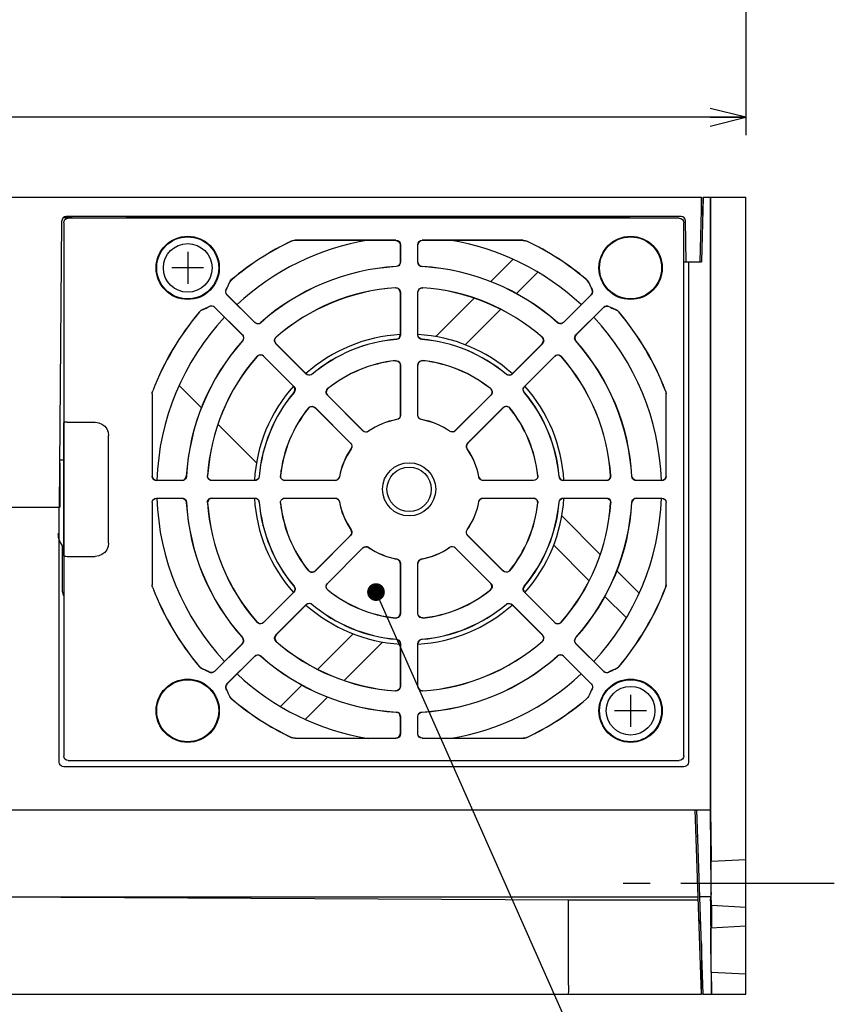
# Model space of a CAD drawing. Extents: x 63 to 816, y 33 to 569.
# Tile 17 of 24: x 701 to 793, y 124 to 235. Entities that reach past the tile are written whole.
import ezdxf

# ---------------------------------------------------------------- set-up
doc = ezdxf.new("R2010")
doc.units = 0
doc.header["$LTSCALE"] = 46.2
doc.linetypes.add('CENTER', pattern=[0.6, 0.375, -0.075, 0.075, -0.075])
doc.layers.get('0').update_dxf_attribs({"linetype": 'CONTINUOUS'})
for name, color, linetype in [('ALL_AXIS', 7, 'CONTINUOUS'), ('ALL_CURVE', 7, 'CONTINUOUS'), ('ALL_FEATURES', 7, 'CONTINUOUS'), ('ALL_NOTE', 7, 'CONTINUOUS')]:
    doc.layers.add(name, color=color, linetype=linetype)
doc.dimstyles.get("Standard").update_dxf_attribs({"dimtxt": 2.5, "dimasz": 2.5, "dimexe": 1.25, "dimexo": 0.625, "dimtad": 1, "dimcen": 2.5, "dimazin": 3, "dimtfac": 1, "dimtmove": 0, "dimatfit": 3})

# ---------------------------------------------------------------- blocks, each defined once
blk = doc.blocks.new('_OPEN')
at = {"color": 0, "linetype": 'BYBLOCK'}
for p, q in [((0, 0), (-1, 0.25)), ((-1, -0.25), (0, 0)), ((-1, 0), (0, 0))]:
    blk.add_line(p, q, dxfattribs=at)
blk = doc.blocks.new('*D1')
at = {"color": 2, "linetype": 'CONTINUOUS'}
for p, q in [((603.125, 265), (603.125, 222)), ((783.125, 265), (783.125, 222)), ((603.125, 224), (693.125, 224)), ((783.125, 224), (693.125, 224))]:
    blk.add_line(p, q, dxfattribs=at)
at = {"color": 2, "linetype": 'CONTINUOUS', "xscale": 4, "yscale": 4, "zscale": 4, "rotation": 180}
blk.add_blockref('_OPEN', (603.125, 224), dxfattribs=at)
at = {"color": 2, "linetype": 'CONTINUOUS', "xscale": 4, "yscale": 4, "zscale": 4}
blk.add_blockref('_OPEN', (783.125, 224), dxfattribs=at)

msp = doc.modelspace()

# ---------------------------------------------------------------- linework, layer by layer
at = {"layer": 'ALL_AXIS', "color": 7, "linetype": 'CENTER'}
msp.add_line((793.125, 137.5), (769.272, 137.5), dxfattribs=at)
at = {"layer": 'ALL_AXIS', "color": 7, "linetype": 'CONTINUOUS'}
for centre, radius in [((720.125, 207), 3.5), ((720.125, 207), 2.75), ((770.125, 157), 3.5), ((770.125, 157), 2.75)]:
    msp.add_circle(centre, radius, dxfattribs=at)
for radius, start, end in [(28.5, 99.30796, 132.98887), (28.5, 47.01113, 80.69204), (28.5, 137.01643, 177.98482), (28.5, 2.01518, 42.98357), (17.5, 93.30276, 131.71705), (17.5, 48.28295, 86.69724), (17.5, 138.28295, 176.7197), (17.5, 3.2803, 41.71705), (28.5, 182.01518, 222.98357), (17.5, 183.2803, 221.71705), (17.5, 318.28295, 356.7197), (28.5, 317.01643, 357.98482), (17.5, 228.28295, 266.69724), (17.5, 273.30276, 311.71705), (28.5, 227.01113, 260.69204), (28.5, 279.30796, 312.98887)]:
    msp.add_arc((745.125, 182), radius, start, end, dxfattribs=at)
at = {"layer": 'ALL_CURVE', "color": 40, "linetype": 'CONTINUOUS'}
for p, q in [((720.125, 208.8), (720.125, 205.2)), ((721.925, 207), (718.325, 207)), ((770.125, 158.8), (770.125, 155.2)), ((771.925, 157), (768.325, 157))]:
    msp.add_line(p, q, dxfattribs=at)
at = {"layer": 'ALL_FEATURES', "color": 7, "linetype": 'CONTINUOUS'}
for p, q in [((605.125, 215), (778.125, 215)), ((778.125, 215), (777.934, 207.7)), ((778.184, 213), (778.125, 215)), ((778.325, 215), (778.134, 207.7)), ((778.325, 215), (783.125, 215)), ((779.125, 215), (779.125, 145.8)), ((779.195, 214.259), (779.192, 214.707)), ((783.125, 125), (783.125, 215)), ((779.195, 145.8), (779.195, 214.259)), ((706.136, 212.7), (707.03, 212.7)), ((775.834, 212.8), (706.421, 212.8)), ((775.625, 212.6), (706.625, 212.6)), ((713.22, 212.7), (769.711, 212.7)), ((778.273, 213), (778.073, 213)), ((705.639, 180), (705.921, 212.304)), ((706.125, 212.1), (706.125, 151.9)), ((776.125, 151.9), (776.125, 212.1)), ((776.414, 207.7), (776.334, 212.309)), ((743.639, 210.114), (732.254, 210.114)), ((743.625, 210.1), (732.257, 210.1)), ((757.996, 210.114), (746.611, 210.114)), ((757.993, 210.1), (746.625, 210.1)), ((744.125, 209.6), (744.125, 207.656)), ((744.139, 209.614), (744.139, 207.643)), ((746.111, 207.643), (746.111, 209.614)), ((746.125, 207.656), (746.125, 209.6)), ((756.857, 207.973), (754.3, 205.415)), ((776.125, 207.7), (778.134, 207.7)), ((776.65, 207.7), (776.65, 151.175)), ((757.194, 204.067), (759.648, 206.522)), ((727.69, 200.83), (724.556, 203.963)), ((727.69, 200.849), (724.574, 203.965)), ((744.125, 204.25), (744.125, 199.436)), ((744.139, 204.265), (744.139, 199.423)), ((746.111, 199.423), (746.111, 204.265)), ((746.125, 199.436), (746.125, 204.25)), ((752.469, 203.585), (748.125, 199.241)), ((765.676, 203.965), (762.56, 200.849)), ((765.694, 203.963), (762.56, 200.83)), ((723.16, 202.551), (726.276, 199.435)), ((723.162, 202.569), (726.295, 199.435)), ((763.955, 199.435), (767.088, 202.569)), ((763.974, 199.435), (767.09, 202.551)), ((751.445, 198.319), (755.441, 202.314)), ((733.503, 195.017), (730.079, 198.441)), ((733.503, 195.036), (730.099, 198.44)), ((760.171, 198.441), (756.747, 195.017)), ((760.151, 198.44), (756.747, 195.036)), ((728.684, 197.046), (732.108, 193.622)), ((728.685, 197.026), (732.089, 193.622)), ((758.142, 193.622), (761.566, 197.046)), ((758.161, 193.622), (761.565, 197.026)), ((744.125, 196.02), (744.125, 190.367)), ((744.139, 196.036), (744.139, 190.355)), ((746.111, 190.355), (746.111, 196.036)), ((746.125, 190.367), (746.125, 196.02)), ((719.152, 193.732), (721.71, 191.175)), ((716.111, 192.773), (716.111, 183.486)), ((716.125, 192.77), (716.125, 183.5)), ((739.914, 188.605), (735.898, 192.622)), ((739.916, 188.623), (735.918, 192.621)), ((754.332, 192.621), (750.334, 188.623)), ((754.352, 192.622), (750.336, 188.605)), ((774.125, 183.5), (774.125, 192.77)), ((774.139, 183.486), (774.139, 192.773)), ((734.503, 191.227), (738.52, 187.211)), ((734.504, 191.207), (738.502, 187.209)), ((751.73, 187.211), (755.747, 191.227)), ((751.748, 187.209), (755.746, 191.207)), ((706.204, 189.561), (706.16, 189.517)), ((706.514, 189.569), (709.695, 189.57)), ((723.54, 189.344), (727.884, 185)), ((706.143, 175.29), (706.142, 188.517)), ((711.195, 175.93), (711.195, 188.07)), ((705.682, 184.986), (705.68, 180)), ((706.125, 185.3), (705.725, 185.3)), ((719.482, 182.986), (716.611, 182.986)), ((719.469, 183), (716.625, 183)), ((727.702, 182.986), (722.86, 182.986)), ((727.689, 183), (722.875, 183)), ((736.77, 182.986), (731.089, 182.986)), ((736.758, 183), (731.105, 183)), ((759.161, 182.986), (753.48, 182.986)), ((759.145, 183), (753.492, 183)), ((767.39, 182.986), (762.548, 182.986)), ((767.375, 183), (762.561, 183)), ((773.639, 182.986), (770.768, 182.986)), ((773.625, 183), (770.781, 183)), ((716.111, 180.514), (716.111, 171.227)), ((716.125, 180.5), (716.125, 171.23)), ((716.611, 181.014), (719.482, 181.014)), ((716.625, 181), (719.469, 181)), ((722.86, 181.014), (727.702, 181.014)), ((722.875, 181), (727.689, 181)), ((731.089, 181.014), (736.77, 181.014)), ((731.105, 181), (736.758, 181)), ((753.48, 181.014), (759.161, 181.014)), ((753.492, 181), (759.145, 181)), ((762.548, 181.014), (767.39, 181.014)), ((762.561, 181), (767.375, 181)), ((770.768, 181.014), (773.639, 181.014)), ((770.781, 181), (773.625, 181)), ((774.125, 171.23), (774.125, 180.5)), ((774.139, 171.227), (774.139, 180.514)), ((682.695, 180), (705.68, 180)), ((705.625, 151.175), (705.625, 180)), ((766.71, 174.656), (762.366, 179)), ((738.52, 176.789), (734.503, 172.773)), ((738.502, 176.791), (734.504, 172.793)), ((755.747, 172.773), (751.73, 176.789)), ((755.746, 172.793), (751.748, 176.791)), ((761.444, 175.68), (765.439, 171.684)), ((705.995, 170.411), (705.999, 175.622)), ((706.145, 174.933), (706.143, 175.29)), ((735.898, 171.378), (739.914, 175.395)), ((735.918, 171.379), (739.916, 175.377)), ((750.334, 175.377), (754.332, 171.379)), ((750.336, 175.395), (754.352, 171.378)), ((706.204, 174.439), (706.16, 174.483)), ((744.125, 173.633), (744.125, 167.98)), ((744.139, 173.645), (744.139, 167.964)), ((746.111, 167.964), (746.111, 173.645)), ((746.125, 167.98), (746.125, 173.633)), ((771.098, 170.268), (768.54, 172.825)), ((732.108, 170.378), (728.684, 166.954)), ((732.089, 170.378), (728.685, 166.974)), ((761.566, 166.954), (758.142, 170.378)), ((761.565, 166.974), (758.161, 170.378)), ((730.079, 165.559), (733.503, 168.983)), ((756.747, 168.983), (760.171, 165.559)), ((767.192, 169.931), (769.647, 167.477)), ((730.099, 165.56), (733.503, 168.964)), ((756.747, 168.964), (760.151, 165.56)), ((738.805, 165.681), (734.809, 161.686)), ((726.276, 164.565), (723.16, 161.449)), ((726.295, 164.565), (723.162, 161.431)), ((737.781, 160.415), (742.125, 164.759)), ((744.125, 164.564), (744.125, 159.75)), ((744.139, 164.577), (744.139, 159.735)), ((746.111, 159.735), (746.111, 164.577)), ((746.125, 159.75), (746.125, 164.564)), ((767.088, 161.431), (763.955, 164.565)), ((767.09, 161.449), (763.974, 164.565)), ((724.556, 160.037), (727.69, 163.17)), ((724.574, 160.035), (727.69, 163.151)), ((762.56, 163.17), (765.694, 160.037)), ((762.56, 163.151), (765.676, 160.035)), ((733.056, 159.933), (730.602, 157.478)), ((733.393, 156.027), (735.95, 158.585)), ((744.125, 156.344), (744.125, 154.4)), ((744.139, 156.357), (744.139, 154.386)), ((746.111, 154.386), (746.111, 156.357)), ((746.125, 154.4), (746.125, 156.344)), ((732.254, 153.886), (743.639, 153.886)), ((732.257, 153.9), (743.625, 153.9)), ((746.611, 153.886), (757.996, 153.886)), ((746.625, 153.9), (757.993, 153.9)), ((706.625, 151.4), (775.625, 151.4)), ((776.15, 150.675), (706.125, 150.675)), ((700.008, 145.8), (779.195, 145.8)), ((778.125, 125), (777.399, 145.8)), ((778.325, 125), (777.599, 145.8)), ((779.125, 145.8), (779.203, 136.734)), ((779.242, 140.352), (779.195, 145.8)), ((777.703, 142.8), (777.503, 142.8)), ((779.219, 140.005), (783.125, 140.21)), ((779.215, 139.95), (779.219, 140.005)), ((698.125, 136), (777.741, 136)), ((698.125, 136), (763.125, 135.651)), ((763.125, 135.651), (777.753, 135.651)), ((763.125, 126), (763.125, 135.651)), ((779.201, 136), (777.941, 136)), ((779.132, 136), (779.13, 135.967)), ((779.13, 135.273), (779.218, 125)), ((779.263, 134.993), (779.258, 135.048)), ((783.125, 134.79), (779.263, 134.993)), ((779.292, 134.645), (779.288, 134.896)), ((779.304, 133.251), (779.292, 134.645)), ((779.197, 132.504), (783.125, 132.71)), ((778.125, 130.727), (778.125, 126)), ((778.125, 125), (778.216, 128.109)), ((779.241, 127.494), (779.236, 127.549)), ((779.241, 127.494), (783.125, 127.29)), ((779.27, 127.147), (779.266, 127.397)), ((779.282, 125.741), (779.27, 127.147)), ((603.125, 125), (778.125, 125)), ((778.325, 125), (778.125, 125)), ((778.325, 125), (783.125, 125))]:
    msp.add_line(p, q, dxfattribs=at)
for points in [[(779.192, 214.707), (779.19, 214.866), (779.188, 214.966), (779.186, 215)], [(706.125, 212.1), (706.163, 212.291), (706.271, 212.454), (706.434, 212.562), (706.625, 212.6)], [(775.625, 212.6), (775.816, 212.562), (775.979, 212.454), (776.087, 212.291), (776.125, 212.1)], [(731.825, 210.017), (732.034, 210.09), (732.254, 210.114)], [(732.257, 210.1), (732.11, 210.089), (731.966, 210.057), (731.828, 210.003)], [(743.625, 210.1), (743.816, 210.062), (743.979, 209.954), (744.087, 209.791), (744.125, 209.6)], [(743.639, 210.114), (743.83, 210.076), (743.993, 209.968), (744.101, 209.805), (744.139, 209.614)], [(746.111, 209.614), (746.149, 209.805), (746.257, 209.968), (746.42, 210.076), (746.611, 210.114)], [(746.625, 210.1), (746.434, 210.062), (746.271, 209.954), (746.163, 209.791), (746.125, 209.6)], [(757.993, 210.1), (758.14, 210.089), (758.284, 210.057), (758.422, 210.003)], [(757.996, 210.114), (758.216, 210.09), (758.425, 210.017)], [(744.125, 207.656), (744.09, 207.472), (743.989, 207.313), (743.836, 207.203), (743.654, 207.157)], [(744.139, 207.643), (744.116, 207.494), (744.05, 207.358), (743.947, 207.249), (743.816, 207.175), (743.668, 207.144)], [(746.582, 207.144), (746.434, 207.175), (746.303, 207.249), (746.2, 207.358), (746.134, 207.494), (746.111, 207.643)], [(746.125, 207.656), (746.16, 207.472), (746.261, 207.313), (746.414, 207.203), (746.596, 207.157)], [(724.797, 205.258), (724.916, 205.484), (725.088, 205.672)], [(724.809, 205.251), (724.882, 205.404), (724.98, 205.544), (725.1, 205.664)], [(765.441, 205.251), (765.368, 205.404), (765.27, 205.544), (765.15, 205.664)], [(765.162, 205.672), (765.334, 205.484), (765.453, 205.258)], [(724.556, 203.963), (724.463, 204.093), (724.415, 204.246), (724.418, 204.408), (724.474, 204.561)], [(724.574, 203.965), (724.48, 204.096), (724.432, 204.25), (724.436, 204.411), (724.491, 204.563)], [(744.125, 204.25), (744.084, 204.449), (743.966, 204.615), (743.793, 204.721), (743.591, 204.748)], [(743.606, 204.763), (743.768, 204.748), (743.917, 204.68), (744.035, 204.569), (744.112, 204.425), (744.139, 204.265)], [(746.111, 204.265), (746.138, 204.425), (746.215, 204.569), (746.333, 204.68), (746.482, 204.748), (746.644, 204.763)], [(746.125, 204.25), (746.166, 204.449), (746.284, 204.615), (746.457, 204.721), (746.659, 204.748)], [(765.676, 203.965), (765.77, 204.096), (765.818, 204.25), (765.814, 204.411), (765.759, 204.563)], [(765.776, 204.561), (765.832, 204.408), (765.835, 204.246), (765.787, 204.093), (765.694, 203.963)], [(721.453, 202.037), (721.641, 202.209), (721.867, 202.328)], [(723.16, 202.551), (723.029, 202.645), (722.875, 202.693), (722.714, 202.689), (722.562, 202.634)], [(722.564, 202.651), (722.717, 202.707), (722.879, 202.71), (723.032, 202.662), (723.162, 202.569)], [(767.088, 202.569), (767.218, 202.662), (767.371, 202.71), (767.533, 202.707), (767.686, 202.651)], [(767.09, 202.551), (767.221, 202.645), (767.375, 202.693), (767.536, 202.689), (767.688, 202.634)], [(768.383, 202.328), (768.609, 202.209), (768.797, 202.037)], [(721.874, 202.316), (721.721, 202.243), (721.581, 202.145), (721.461, 202.025)], [(768.376, 202.316), (768.529, 202.243), (768.669, 202.145), (768.789, 202.025)], [(727.69, 200.849), (727.846, 200.743), (728.029, 200.702), (728.215, 200.732), (728.376, 200.829)], [(728.376, 200.81), (728.248, 200.727), (728.101, 200.686), (727.951, 200.692), (727.81, 200.741), (727.69, 200.83)], [(762.56, 200.849), (762.404, 200.743), (762.221, 200.702), (762.035, 200.732), (761.874, 200.829)], [(762.56, 200.83), (762.44, 200.741), (762.299, 200.692), (762.149, 200.686), (762.002, 200.727), (761.874, 200.81)], [(726.276, 199.435), (726.382, 199.279), (726.423, 199.096), (726.393, 198.91), (726.296, 198.749)], [(726.295, 199.435), (726.384, 199.315), (726.433, 199.174), (726.439, 199.024), (726.398, 198.877), (726.315, 198.749)], [(730.079, 198.441), (729.984, 198.573), (729.937, 198.729), (729.942, 198.892), (730, 199.044), (730.103, 199.17)], [(730.099, 198.44), (729.988, 198.61), (729.953, 198.81), (730.001, 199.008), (730.124, 199.17)], [(743.668, 198.937), (743.846, 198.987), (743.993, 199.098), (744.091, 199.254), (744.125, 199.436)], [(744.139, 199.423), (744.117, 199.276), (744.053, 199.143), (743.953, 199.034), (743.826, 198.959), (743.682, 198.925)], [(746.568, 198.925), (746.424, 198.959), (746.297, 199.034), (746.197, 199.143), (746.133, 199.276), (746.111, 199.423)], [(746.582, 198.937), (746.404, 198.987), (746.257, 199.098), (746.159, 199.254), (746.125, 199.436)], [(760.151, 198.44), (760.262, 198.61), (760.297, 198.81), (760.249, 199.008), (760.126, 199.17)], [(760.147, 199.17), (760.25, 199.044), (760.308, 198.892), (760.313, 198.729), (760.266, 198.573), (760.171, 198.441)], [(763.935, 198.749), (763.852, 198.876), (763.812, 199.021), (763.816, 199.172), (763.866, 199.314), (763.955, 199.435)], [(763.974, 199.435), (763.868, 199.279), (763.827, 199.096), (763.857, 198.91), (763.954, 198.749)], [(727.955, 197.022), (728.081, 197.125), (728.233, 197.183), (728.396, 197.188), (728.552, 197.141), (728.684, 197.046)], [(728.685, 197.026), (728.515, 197.137), (728.315, 197.172), (728.117, 197.124), (727.955, 197.001)], [(761.565, 197.026), (761.735, 197.137), (761.935, 197.172), (762.133, 197.124), (762.295, 197.001)], [(761.566, 197.046), (761.698, 197.141), (761.854, 197.188), (762.017, 197.183), (762.169, 197.125), (762.295, 197.022)], [(743.572, 196.517), (743.738, 196.507), (743.893, 196.442), (744.016, 196.332), (744.097, 196.184), (744.125, 196.02)], [(743.586, 196.533), (743.753, 196.522), (743.907, 196.458), (744.03, 196.347), (744.111, 196.2), (744.139, 196.036)], [(746.111, 196.036), (746.139, 196.2), (746.22, 196.347), (746.343, 196.458), (746.497, 196.522), (746.664, 196.533)], [(746.678, 196.517), (746.512, 196.507), (746.357, 196.442), (746.234, 196.332), (746.153, 196.184), (746.125, 196.02)], [(734.179, 195.007), (734.018, 194.916), (733.835, 194.89), (733.656, 194.932), (733.503, 195.036)], [(734.178, 194.988), (734.051, 194.91), (733.906, 194.873), (733.758, 194.88), (733.62, 194.93), (733.503, 195.017)], [(756.071, 195.007), (756.232, 194.916), (756.415, 194.89), (756.594, 194.932), (756.747, 195.036)], [(756.747, 195.017), (756.63, 194.93), (756.492, 194.88), (756.344, 194.873), (756.199, 194.91), (756.072, 194.988)], [(732.118, 192.946), (732.209, 193.107), (732.235, 193.29), (732.193, 193.469), (732.089, 193.622)], [(732.108, 193.622), (732.195, 193.505), (732.245, 193.367), (732.252, 193.219), (732.215, 193.074), (732.137, 192.947)], [(758.113, 192.947), (758.035, 193.074), (757.998, 193.217), (758.005, 193.365), (758.054, 193.504), (758.142, 193.622)], [(758.132, 192.946), (758.041, 193.107), (758.015, 193.29), (758.057, 193.469), (758.161, 193.622)], [(716.111, 192.773), (716.128, 192.956), (716.178, 193.132)], [(716.125, 192.77), (716.132, 192.892), (716.155, 193.013), (716.192, 193.129)], [(735.898, 192.622), (735.801, 192.758), (735.754, 192.918), (735.763, 193.085), (735.826, 193.239), (735.937, 193.364)], [(735.958, 193.363), (735.848, 193.239), (735.784, 193.083), (735.775, 192.918), (735.822, 192.756), (735.918, 192.621)], [(754.292, 193.363), (754.402, 193.239), (754.466, 193.083), (754.475, 192.918), (754.428, 192.756), (754.332, 192.621)], [(754.313, 193.364), (754.424, 193.239), (754.487, 193.085), (754.496, 192.918), (754.449, 192.758), (754.352, 192.622)], [(774.058, 193.129), (774.095, 193.013), (774.118, 192.892), (774.125, 192.77)], [(774.072, 193.132), (774.122, 192.955), (774.139, 192.773)], [(733.761, 191.188), (733.886, 191.299), (734.04, 191.362), (734.207, 191.371), (734.367, 191.324), (734.503, 191.227)], [(733.762, 191.167), (733.886, 191.277), (734.042, 191.341), (734.207, 191.35), (734.369, 191.303), (734.504, 191.207)], [(756.488, 191.167), (756.364, 191.277), (756.208, 191.341), (756.043, 191.35), (755.881, 191.303), (755.746, 191.207)], [(755.747, 191.227), (755.883, 191.324), (756.043, 191.371), (756.21, 191.362), (756.364, 191.299), (756.489, 191.188)], [(744.125, 190.367), (744.095, 190.196), (744.009, 190.046), (743.876, 189.934), (743.713, 189.874)], [(744.139, 190.355), (744.109, 190.184), (744.022, 190.034), (743.89, 189.922), (743.727, 189.863)], [(746.523, 189.863), (746.36, 189.922), (746.228, 190.034), (746.141, 190.184), (746.111, 190.355)], [(746.537, 189.874), (746.374, 189.934), (746.241, 190.046), (746.155, 190.196), (746.125, 190.367)], [(706.142, 188.517), (706.144, 188.896), (706.145, 189.067), (706.147, 189.218), (706.15, 189.343), (706.153, 189.436), (706.156, 189.495), (706.16, 189.517)], [(706.514, 189.569), (706.353, 189.567), (706.244, 189.565), (706.204, 189.561)], [(709.695, 189.57), (710.083, 189.519), (710.445, 189.369), (710.756, 189.131), (710.994, 188.82), (711.144, 188.458), (711.195, 188.07)], [(740.554, 188.549), (740.396, 188.475), (740.222, 188.461), (740.055, 188.506), (739.914, 188.605)], [(739.916, 188.623), (740.058, 188.524), (740.225, 188.479), (740.398, 188.493), (740.555, 188.566)], [(750.334, 188.623), (750.192, 188.524), (750.025, 188.479), (749.852, 188.493), (749.695, 188.566)], [(750.336, 188.605), (750.195, 188.506), (750.028, 188.461), (749.854, 188.475), (749.696, 188.549)], [(738.502, 187.209), (738.601, 187.067), (738.646, 186.9), (738.632, 186.727), (738.559, 186.57)], [(738.52, 187.211), (738.619, 187.07), (738.664, 186.903), (738.65, 186.729), (738.576, 186.571)], [(751.674, 186.571), (751.6, 186.729), (751.586, 186.903), (751.631, 187.07), (751.73, 187.211)], [(751.748, 187.209), (751.649, 187.067), (751.604, 186.9), (751.618, 186.727), (751.691, 186.57)], [(716.611, 182.986), (716.42, 183.024), (716.257, 183.132), (716.149, 183.295), (716.111, 183.486)], [(716.125, 183.5), (716.163, 183.309), (716.271, 183.146), (716.434, 183.038), (716.625, 183)], [(719.469, 183), (719.653, 183.035), (719.812, 183.136), (719.922, 183.289), (719.968, 183.471)], [(719.981, 183.457), (719.95, 183.309), (719.876, 183.178), (719.767, 183.075), (719.631, 183.009), (719.482, 182.986)], [(722.86, 182.986), (722.7, 183.013), (722.556, 183.09), (722.445, 183.208), (722.377, 183.357), (722.362, 183.519)], [(722.875, 183), (722.676, 183.041), (722.51, 183.159), (722.404, 183.332), (722.377, 183.534)], [(728.188, 183.457), (728.138, 183.279), (728.027, 183.132), (727.871, 183.034), (727.689, 183)], [(728.2, 183.443), (728.166, 183.299), (728.091, 183.172), (727.982, 183.072), (727.849, 183.008), (727.702, 182.986)], [(731.089, 182.986), (730.925, 183.014), (730.778, 183.095), (730.667, 183.218), (730.603, 183.372), (730.592, 183.539)], [(730.608, 183.553), (730.618, 183.387), (730.683, 183.232), (730.793, 183.109), (730.941, 183.028), (731.105, 183)], [(759.642, 183.553), (759.632, 183.387), (759.567, 183.232), (759.457, 183.109), (759.309, 183.028), (759.145, 183)], [(759.658, 183.539), (759.647, 183.372), (759.583, 183.218), (759.472, 183.095), (759.325, 183.014), (759.161, 182.986)], [(762.548, 182.986), (762.401, 183.008), (762.268, 183.072), (762.159, 183.172), (762.084, 183.299), (762.05, 183.443)], [(762.062, 183.457), (762.112, 183.279), (762.223, 183.132), (762.379, 183.034), (762.561, 183)], [(767.375, 183), (767.574, 183.041), (767.74, 183.159), (767.846, 183.332), (767.873, 183.534)], [(767.888, 183.519), (767.873, 183.357), (767.805, 183.208), (767.694, 183.09), (767.55, 183.013), (767.39, 182.986)], [(770.768, 182.986), (770.619, 183.009), (770.483, 183.075), (770.374, 183.178), (770.3, 183.309), (770.269, 183.457)], [(770.781, 183), (770.597, 183.035), (770.438, 183.136), (770.328, 183.289), (770.282, 183.471)], [(773.625, 183), (773.816, 183.038), (773.979, 183.146), (774.087, 183.309), (774.125, 183.5)], [(774.139, 183.486), (774.101, 183.295), (773.993, 183.132), (773.83, 183.024), (773.639, 182.986)], [(736.758, 183), (736.929, 183.03), (737.079, 183.116), (737.191, 183.249), (737.251, 183.412)], [(737.262, 183.398), (737.203, 183.235), (737.091, 183.103), (736.941, 183.016), (736.77, 182.986)], [(753.48, 182.986), (753.309, 183.016), (753.159, 183.103), (753.047, 183.235), (752.988, 183.398)], [(752.999, 183.412), (753.059, 183.249), (753.171, 183.116), (753.321, 183.03), (753.492, 183)], [(716.111, 180.514), (716.149, 180.705), (716.257, 180.868), (716.42, 180.976), (716.611, 181.014)], [(716.125, 180.5), (716.163, 180.691), (716.271, 180.854), (716.434, 180.962), (716.625, 181)], [(719.469, 181), (719.653, 180.965), (719.812, 180.864), (719.922, 180.711), (719.968, 180.529)], [(719.482, 181.014), (719.631, 180.991), (719.767, 180.925), (719.876, 180.822), (719.95, 180.691), (719.981, 180.543)], [(722.362, 180.481), (722.377, 180.643), (722.445, 180.792), (722.556, 180.91), (722.7, 180.987), (722.86, 181.014)], [(722.875, 181), (722.676, 180.959), (722.51, 180.841), (722.404, 180.668), (722.377, 180.466)], [(728.188, 180.543), (728.138, 180.721), (728.027, 180.868), (727.871, 180.966), (727.689, 181)], [(727.702, 181.014), (727.849, 180.992), (727.982, 180.928), (728.091, 180.828), (728.166, 180.701), (728.2, 180.557)], [(730.592, 180.461), (730.603, 180.628), (730.667, 180.782), (730.778, 180.905), (730.925, 180.986), (731.089, 181.014)], [(730.608, 180.447), (730.618, 180.613), (730.683, 180.768), (730.793, 180.891), (730.941, 180.972), (731.105, 181)], [(736.758, 181), (736.929, 180.97), (737.079, 180.884), (737.191, 180.751), (737.251, 180.588)], [(736.77, 181.014), (736.941, 180.984), (737.091, 180.897), (737.203, 180.765), (737.262, 180.602)], [(752.988, 180.602), (753.047, 180.765), (753.159, 180.897), (753.309, 180.984), (753.48, 181.014)], [(752.999, 180.588), (753.059, 180.751), (753.171, 180.884), (753.321, 180.97), (753.492, 181)], [(759.642, 180.447), (759.632, 180.613), (759.567, 180.768), (759.457, 180.891), (759.309, 180.972), (759.145, 181)], [(759.161, 181.014), (759.325, 180.986), (759.472, 180.905), (759.583, 180.782), (759.647, 180.628), (759.658, 180.461)], [(762.05, 180.557), (762.084, 180.701), (762.159, 180.828), (762.268, 180.928), (762.401, 180.992), (762.548, 181.014)], [(762.062, 180.543), (762.112, 180.721), (762.223, 180.868), (762.379, 180.966), (762.561, 181)], [(767.375, 181), (767.574, 180.959), (767.74, 180.841), (767.846, 180.668), (767.873, 180.466)], [(767.39, 181.014), (767.55, 180.987), (767.694, 180.91), (767.805, 180.792), (767.873, 180.643), (767.888, 180.481)], [(770.269, 180.543), (770.3, 180.691), (770.374, 180.822), (770.483, 180.925), (770.619, 180.991), (770.768, 181.014)], [(770.781, 181), (770.597, 180.965), (770.438, 180.864), (770.328, 180.711), (770.282, 180.529)], [(773.625, 181), (773.816, 180.962), (773.979, 180.854), (774.087, 180.691), (774.125, 180.5)], [(773.639, 181.014), (773.83, 180.976), (773.993, 180.868), (774.101, 180.705), (774.139, 180.514)], [(738.502, 176.791), (738.601, 176.933), (738.646, 177.1), (738.632, 177.273), (738.559, 177.43)], [(738.576, 177.429), (738.65, 177.272), (738.665, 177.099), (738.619, 176.931), (738.52, 176.789)], [(751.73, 176.789), (751.631, 176.931), (751.585, 177.099), (751.6, 177.272), (751.674, 177.429)], [(751.748, 176.791), (751.649, 176.933), (751.604, 177.1), (751.618, 177.273), (751.691, 177.43)], [(711.195, 175.93), (711.144, 175.542), (710.994, 175.18), (710.756, 174.869), (710.445, 174.631), (710.083, 174.481), (709.695, 174.43)], [(706.16, 174.483), (706.156, 174.505), (706.153, 174.564), (706.15, 174.657), (706.147, 174.782), (706.145, 174.933)], [(739.914, 175.395), (740.056, 175.494), (740.224, 175.54), (740.397, 175.525), (740.554, 175.451)], [(739.916, 175.377), (740.058, 175.476), (740.225, 175.521), (740.398, 175.507), (740.555, 175.434)], [(750.334, 175.377), (750.192, 175.476), (750.025, 175.521), (749.852, 175.507), (749.695, 175.434)], [(749.696, 175.451), (749.853, 175.525), (750.026, 175.54), (750.194, 175.494), (750.336, 175.395)], [(706.204, 174.439), (706.244, 174.435), (706.353, 174.433), (706.514, 174.431), (709.695, 174.43)], [(744.125, 173.633), (744.095, 173.804), (744.009, 173.954), (743.876, 174.066), (743.713, 174.126)], [(743.727, 174.137), (743.89, 174.078), (744.022, 173.966), (744.109, 173.816), (744.139, 173.645)], [(746.111, 173.645), (746.141, 173.816), (746.228, 173.966), (746.36, 174.078), (746.523, 174.137)], [(746.537, 174.126), (746.374, 174.066), (746.241, 173.954), (746.155, 173.804), (746.125, 173.633)], [(734.503, 172.773), (734.365, 172.675), (734.202, 172.629), (734.036, 172.639), (733.884, 172.702), (733.761, 172.812)], [(733.762, 172.833), (733.886, 172.723), (734.042, 172.659), (734.207, 172.65), (734.369, 172.697), (734.504, 172.793)], [(756.488, 172.833), (756.364, 172.723), (756.208, 172.659), (756.043, 172.65), (755.881, 172.697), (755.746, 172.793)], [(756.489, 172.812), (756.366, 172.702), (756.214, 172.639), (756.048, 172.629), (755.885, 172.675), (755.747, 172.773)], [(716.178, 170.868), (716.128, 171.045), (716.111, 171.227)], [(716.192, 170.871), (716.155, 170.987), (716.132, 171.108), (716.125, 171.23)], [(735.937, 170.636), (735.827, 170.759), (735.764, 170.911), (735.754, 171.077), (735.8, 171.24), (735.898, 171.378)], [(735.958, 170.637), (735.848, 170.761), (735.784, 170.917), (735.775, 171.082), (735.822, 171.244), (735.918, 171.379)], [(754.292, 170.637), (754.402, 170.761), (754.466, 170.917), (754.475, 171.082), (754.428, 171.244), (754.332, 171.379)], [(754.352, 171.378), (754.45, 171.24), (754.496, 171.077), (754.486, 170.911), (754.423, 170.759), (754.313, 170.636)], [(774.058, 170.871), (774.095, 170.987), (774.118, 171.108), (774.125, 171.23)], [(774.139, 171.227), (774.122, 171.045), (774.072, 170.868)], [(705.995, 170.411), (706.029, 170.151), (706.125, 169.918)], [(732.118, 171.054), (732.209, 170.893), (732.235, 170.71), (732.193, 170.531), (732.089, 170.378)], [(732.137, 171.053), (732.214, 170.927), (732.252, 170.784), (732.245, 170.636), (732.196, 170.497), (732.108, 170.378)], [(758.142, 170.378), (758.054, 170.497), (758.005, 170.636), (757.998, 170.784), (758.036, 170.927), (758.113, 171.053)], [(758.132, 171.054), (758.041, 170.893), (758.015, 170.71), (758.057, 170.531), (758.161, 170.378)], [(733.503, 168.983), (733.622, 169.071), (733.761, 169.12), (733.909, 169.127), (734.052, 169.089), (734.178, 169.012)], [(734.179, 168.993), (734.018, 169.084), (733.835, 169.11), (733.656, 169.068), (733.503, 168.964)], [(756.071, 168.993), (756.232, 169.084), (756.415, 169.11), (756.594, 169.068), (756.747, 168.964)], [(756.072, 169.012), (756.198, 169.089), (756.341, 169.127), (756.489, 169.12), (756.628, 169.071), (756.747, 168.983)], [(743.572, 167.483), (743.738, 167.493), (743.893, 167.558), (744.016, 167.668), (744.097, 167.816), (744.125, 167.98)], [(744.139, 167.964), (744.111, 167.8), (744.03, 167.653), (743.907, 167.542), (743.753, 167.478), (743.586, 167.467)], [(746.664, 167.467), (746.497, 167.478), (746.343, 167.542), (746.22, 167.653), (746.139, 167.8), (746.111, 167.964)], [(746.678, 167.483), (746.512, 167.493), (746.357, 167.558), (746.234, 167.668), (746.153, 167.816), (746.125, 167.98)], [(728.685, 166.974), (728.515, 166.863), (728.315, 166.828), (728.117, 166.876), (727.955, 166.999)], [(728.684, 166.954), (728.55, 166.858), (728.392, 166.811), (728.229, 166.818), (728.079, 166.876), (727.955, 166.978)], [(761.565, 166.974), (761.735, 166.863), (761.935, 166.828), (762.133, 166.876), (762.295, 166.999)], [(762.295, 166.978), (762.171, 166.876), (762.021, 166.818), (761.858, 166.811), (761.7, 166.858), (761.566, 166.954)], [(726.276, 164.565), (726.382, 164.721), (726.423, 164.904), (726.393, 165.09), (726.296, 165.251)], [(726.315, 165.251), (726.397, 165.124), (726.438, 164.979), (726.434, 164.829), (726.385, 164.686), (726.295, 164.565)], [(730.103, 164.83), (730.001, 164.954), (729.943, 165.104), (729.936, 165.267), (729.983, 165.425), (730.079, 165.559)], [(730.099, 165.56), (729.988, 165.39), (729.953, 165.19), (730.001, 164.992), (730.124, 164.83)], [(743.668, 165.063), (743.846, 165.013), (743.993, 164.902), (744.091, 164.746), (744.125, 164.564)], [(743.682, 165.075), (743.826, 165.041), (743.953, 164.966), (744.053, 164.857), (744.117, 164.724), (744.139, 164.577)], [(746.111, 164.577), (746.133, 164.724), (746.197, 164.857), (746.297, 164.966), (746.424, 165.041), (746.568, 165.075)], [(746.582, 165.063), (746.404, 165.013), (746.257, 164.902), (746.159, 164.746), (746.125, 164.564)], [(760.151, 165.56), (760.262, 165.39), (760.297, 165.19), (760.249, 164.992), (760.126, 164.83)], [(760.171, 165.559), (760.267, 165.425), (760.314, 165.267), (760.307, 165.104), (760.249, 164.954), (760.147, 164.83)], [(763.955, 164.565), (763.865, 164.686), (763.816, 164.829), (763.812, 164.979), (763.853, 165.124), (763.935, 165.251)], [(763.974, 164.565), (763.868, 164.721), (763.827, 164.904), (763.857, 165.09), (763.954, 165.251)], [(727.69, 163.17), (727.811, 163.26), (727.954, 163.309), (728.104, 163.313), (728.249, 163.272), (728.376, 163.19)], [(727.69, 163.151), (727.846, 163.257), (728.029, 163.298), (728.215, 163.268), (728.376, 163.171)], [(761.874, 163.19), (762.001, 163.272), (762.146, 163.313), (762.296, 163.309), (762.439, 163.26), (762.56, 163.17)], [(762.56, 163.151), (762.404, 163.257), (762.221, 163.298), (762.035, 163.268), (761.874, 163.171)], [(721.867, 161.672), (721.641, 161.791), (721.453, 161.963)], [(721.461, 161.975), (721.581, 161.855), (721.721, 161.757), (721.874, 161.684)], [(723.16, 161.449), (723.029, 161.355), (722.875, 161.307), (722.714, 161.311), (722.562, 161.366)], [(723.162, 161.431), (723.031, 161.337), (722.877, 161.29), (722.716, 161.294), (722.564, 161.349)], [(767.686, 161.349), (767.534, 161.294), (767.373, 161.29), (767.219, 161.337), (767.088, 161.431)], [(767.09, 161.449), (767.221, 161.355), (767.375, 161.307), (767.536, 161.311), (767.688, 161.366)], [(768.376, 161.684), (768.529, 161.757), (768.669, 161.855), (768.789, 161.975)], [(768.797, 161.963), (768.609, 161.791), (768.383, 161.672)], [(724.474, 159.439), (724.419, 159.591), (724.415, 159.752), (724.462, 159.906), (724.556, 160.037)], [(724.574, 160.035), (724.48, 159.904), (724.432, 159.75), (724.436, 159.589), (724.491, 159.437)], [(744.125, 159.75), (744.084, 159.551), (743.966, 159.385), (743.793, 159.279), (743.591, 159.252)], [(744.139, 159.735), (744.112, 159.575), (744.035, 159.431), (743.917, 159.32), (743.768, 159.252), (743.606, 159.237)], [(746.644, 159.237), (746.482, 159.252), (746.333, 159.32), (746.215, 159.431), (746.138, 159.575), (746.111, 159.735)], [(746.125, 159.75), (746.166, 159.551), (746.284, 159.385), (746.457, 159.279), (746.659, 159.252)], [(765.676, 160.035), (765.77, 159.904), (765.818, 159.75), (765.814, 159.589), (765.759, 159.437)], [(765.694, 160.037), (765.788, 159.906), (765.835, 159.752), (765.831, 159.591), (765.776, 159.439)], [(725.088, 158.328), (724.916, 158.516), (724.797, 158.742)], [(725.1, 158.336), (724.98, 158.456), (724.882, 158.596), (724.809, 158.749)], [(765.441, 158.749), (765.368, 158.596), (765.27, 158.456), (765.15, 158.336)], [(765.453, 158.742), (765.334, 158.516), (765.162, 158.328)], [(744.125, 156.344), (744.09, 156.528), (743.989, 156.687), (743.836, 156.797), (743.654, 156.843)], [(743.668, 156.856), (743.816, 156.825), (743.947, 156.751), (744.05, 156.642), (744.116, 156.506), (744.139, 156.357)], [(746.111, 156.357), (746.134, 156.506), (746.2, 156.642), (746.303, 156.751), (746.434, 156.825), (746.582, 156.856)], [(746.125, 156.344), (746.16, 156.528), (746.261, 156.687), (746.414, 156.797), (746.596, 156.843)], [(732.254, 153.886), (732.034, 153.91), (731.825, 153.983)], [(732.257, 153.9), (732.11, 153.911), (731.966, 153.943), (731.828, 153.997)], [(743.625, 153.9), (743.816, 153.938), (743.979, 154.046), (744.087, 154.209), (744.125, 154.4)], [(744.139, 154.386), (744.101, 154.195), (743.993, 154.032), (743.83, 153.924), (743.639, 153.886)], [(746.611, 153.886), (746.42, 153.924), (746.257, 154.032), (746.149, 154.195), (746.111, 154.386)], [(746.625, 153.9), (746.434, 153.938), (746.271, 154.046), (746.163, 154.209), (746.125, 154.4)], [(757.993, 153.9), (758.14, 153.911), (758.284, 153.943), (758.422, 153.997)], [(758.425, 153.983), (758.216, 153.911), (757.996, 153.886)], [(706.625, 151.4), (706.434, 151.438), (706.271, 151.546), (706.163, 151.709), (706.125, 151.9)], [(776.125, 151.9), (776.087, 151.709), (775.979, 151.546), (775.816, 151.438), (775.625, 151.4)], [(706.125, 150.675), (705.97, 150.7), (705.831, 150.771), (705.72, 150.881), (705.649, 151.02), (705.625, 151.175)], [(776.65, 151.175), (776.625, 151.02), (776.554, 150.881), (776.444, 150.771), (776.305, 150.7), (776.15, 150.675)], [(779.241, 140.006), (779.242, 140.031), (779.243, 140.102), (779.242, 140.352)], [(779.258, 135.048), (779.252, 135.21), (779.246, 135.472), (779.239, 135.823), (779.233, 136.246), (779.227, 136.726), (779.222, 137.236), (779.217, 137.762), (779.214, 138.272), (779.211, 138.752), (779.21, 139.175), (779.211, 139.526), (779.212, 139.788), (779.215, 139.95)], [(779.203, 136.734), (779.205, 136.29), (779.204, 136.133), (779.203, 136.034), (779.201, 136)], [(779.13, 135.967), (779.129, 135.869), (779.128, 135.713), (779.13, 135.273)], [(779.288, 134.896), (779.286, 134.967), (779.285, 134.992)], [(779.236, 127.549), (779.23, 127.711), (779.224, 127.972), (779.218, 128.324), (779.211, 128.746), (779.205, 129.226), (779.2, 129.736), (779.195, 130.262), (779.192, 130.772), (779.189, 131.252), (779.188, 131.674), (779.189, 132.025), (779.19, 132.287), (779.193, 132.449), (779.197, 132.504)], [(779.302, 132.509), (779.304, 132.543), (779.305, 132.643), (779.306, 132.803), (779.304, 133.251)], [(779.266, 127.397), (779.265, 127.468), (779.263, 127.493)], [(763.125, 126), (763.119, 125.617), (763.103, 125.292), (763.078, 125.076), (763.049, 125)], [(779.28, 125), (779.282, 125.034), (779.284, 125.134), (779.284, 125.293), (779.282, 125.741)]]:
    msp.add_lwpolyline(points, dxfattribs=at)
for centre, radius in [((720.125, 207), 3.57), ((770.125, 207), 3.57), ((770.125, 207), 3.5), ((745.125, 182), 3), ((745.125, 182), 2.5), ((720.125, 157), 3.57), ((720.125, 157), 3.5), ((770.125, 157), 3.57)]:
    msp.add_circle(centre, radius, dxfattribs=at)
for centre, radius, start, end in [((706.421, 212.3), 0.5, 90, 179.5), ((706.573, 212.5), 0.5, 11.97333, 37.6264), ((713.677, 212.5), 0.5, 142.3736, 168.02667), ((769.711, 211.7), 1, 65.0889, 90), ((775.834, 212.3), 0.5, 1, 90), ((745.125, 182), 31.014, 115.39419, 130.24575), ((745.125, 182), 31, 115.4002, 130.23878), ((745.125, 182), 31, 49.76122, 64.5998), ((745.125, 182), 31.014, 49.75425, 64.60581), ((745.125, 182), 25.2, 93.34585, 131.65415), ((745.125, 182), 25.186, 93.31647, 131.68353), ((745.125, 182), 25.186, 48.31647, 86.68353), ((745.125, 182), 25.2, 48.34585, 86.65415), ((720.125, 207), 4.986, 330.7158, 339.55607), ((720.125, 207), 5, 330.82602, 339.52117), ((745.125, 182), 22.814, 93.81833, 131.18167), ((745.125, 182), 22.8, 93.85668, 131.14332), ((745.125, 182), 22.814, 48.81833, 86.18167), ((745.125, 182), 22.8, 48.85668, 86.14332), ((770.125, 207), 5, 200.47883, 209.17398), ((770.125, 207), 4.986, 200.44393, 209.2842), ((720.125, 207), 4.986, 290.44393, 299.2842), ((720.125, 207), 5, 290.47883, 299.17398), ((770.125, 207), 4.986, 240.7158, 249.55607), ((770.125, 207), 5, 240.82602, 249.52117), ((745.125, 182), 31.014, 139.75425, 158.96553), ((745.125, 182), 31, 139.76122, 158.96058), ((745.125, 182), 31, 21.03942, 40.23878), ((745.125, 182), 31.014, 21.03447, 40.24575), ((745.125, 182), 25.2, 138.34585, 176.65415), ((745.125, 182), 25.186, 138.31647, 176.68353), ((745.125, 182), 16.986, 94.87488, 130.12512), ((745.125, 182), 17, 94.91687, 130.08313), ((745.125, 182), 16.986, 49.87488, 85.12512), ((745.125, 182), 17, 49.91687, 85.08313), ((745.125, 182), 25.186, 3.31647, 41.68353), ((745.125, 182), 25.2, 3.34585, 41.65415), ((745.125, 182), 22.814, 138.81833, 176.18167), ((745.125, 182), 22.8, 138.85668, 176.14332), ((745.125, 182), 22.814, 3.81833, 41.18167), ((745.125, 182), 22.8, 3.85668, 41.14332), ((745.125, 182), 14.614, 96.04344, 128.95656), ((745.125, 182), 14.6, 96.10651, 128.89349), ((745.125, 182), 14.614, 51.04344, 83.95656), ((745.125, 182), 14.6, 51.10651, 83.89349), ((745.125, 182), 17, 139.91687, 175.08313), ((745.125, 182), 16.986, 139.87488, 175.12512), ((745.125, 182), 16.986, 4.87488, 40.12512), ((745.125, 182), 17, 4.91687, 40.08313), ((745.125, 182), 14.614, 141.04344, 173.95656), ((745.125, 182), 14.6, 141.10651, 173.89349), ((745.125, 182), 14.6, 6.10651, 38.89349), ((745.125, 182), 14.614, 6.04344, 38.95656), ((745.125, 182), 7.986, 100.08495, 124.91505), ((745.125, 182), 8, 100.16382, 124.83618), ((745.125, 182), 7.986, 55.08495, 79.91505), ((745.125, 182), 8, 55.16382, 79.83618), ((745.125, 182), 8, 145.16382, 169.83618), ((745.125, 182), 7.986, 145.08495, 169.91505), ((745.125, 182), 7.986, 10.08495, 34.91505), ((745.125, 182), 8, 10.16382, 34.83618), ((745.125, 182), 25.2, 183.34585, 221.65415), ((745.125, 182), 25.186, 183.31647, 221.68353), ((745.125, 182), 22.814, 183.81833, 221.18167), ((745.125, 182), 22.8, 183.85668, 221.14332), ((745.125, 182), 17, 184.91687, 220.08313), ((745.125, 182), 16.986, 184.87488, 220.12512), ((745.125, 182), 14.614, 186.04344, 218.95656), ((745.125, 182), 14.6, 186.10651, 218.89349), ((745.125, 182), 8, 190.16382, 214.83618), ((745.125, 182), 7.986, 190.08495, 214.91505), ((745.125, 182), 7.986, 325.08495, 349.91505), ((745.125, 182), 8, 325.16382, 349.83618), ((745.125, 182), 14.6, 321.10651, 353.89349), ((745.125, 182), 14.614, 321.04344, 353.95656), ((745.125, 182), 16.986, 319.87488, 355.12512), ((745.125, 182), 17, 319.91687, 355.08313), ((745.125, 182), 22.814, 318.81833, 356.18167), ((745.125, 182), 22.8, 318.85668, 356.14332), ((745.125, 182), 25.186, 318.31647, 356.68353), ((745.125, 182), 25.2, 318.34585, 356.65415), ((707.625, 177), 2.15, 180, 225.05913), ((745.125, 182), 7.986, 235.08495, 259.91505), ((745.125, 182), 8, 235.16382, 259.83618), ((745.125, 182), 7.986, 280.08495, 304.91505), ((745.125, 182), 8, 280.16382, 304.83618), ((745.125, 182), 31.014, 201.03447, 220.24575), ((745.125, 182), 31, 201.03942, 220.23878), ((745.125, 182), 14.614, 231.04344, 263.95656), ((745.125, 182), 14.6, 231.10651, 263.89349), ((745.125, 182), 14.614, 276.04344, 308.95656), ((745.125, 182), 14.6, 276.10651, 308.89349), ((745.125, 182), 31, 319.76122, 338.96058), ((745.125, 182), 31.014, 319.75425, 338.96553), ((745.125, 182), 16.986, 229.87488, 265.12512), ((745.125, 182), 17, 229.91687, 265.08313), ((745.125, 182), 16.986, 274.87488, 310.12512), ((745.125, 182), 17, 274.91687, 310.08313), ((745.125, 182), 22.814, 228.81833, 266.18167), ((745.125, 182), 22.8, 228.85668, 266.14332), ((745.125, 182), 22.814, 273.81833, 311.18167), ((745.125, 182), 22.8, 273.85668, 311.14332), ((745.125, 182), 25.186, 228.31647, 266.68353), ((745.125, 182), 25.2, 228.34585, 266.65415), ((745.125, 182), 25.186, 273.31647, 311.68353), ((745.125, 182), 25.2, 273.34585, 311.65415), ((720.125, 157), 4.986, 60.7158, 69.55607), ((720.125, 157), 5, 60.82602, 69.52117), ((770.125, 157), 4.986, 110.44393, 119.2842), ((770.125, 157), 5, 110.47883, 119.17398), ((720.125, 157), 4.986, 20.44393, 29.2842), ((720.125, 157), 5, 20.47883, 29.17398), ((770.125, 157), 5, 150.82602, 159.52117), ((770.125, 157), 4.986, 150.7158, 159.55607), ((745.125, 182), 31.014, 229.75425, 244.60581), ((745.125, 182), 31, 229.76122, 244.5998), ((745.125, 182), 31, 295.4002, 310.23878), ((745.125, 182), 31.014, 295.39419, 310.24575), ((777.052, 132.8), 1, 2, 38.22798)]:
    msp.add_arc(centre, radius, start, end, dxfattribs=at)
at = {"layer": 'ALL_NOTE', "color": 2, "linetype": 'CONTINUOUS'}
msp.add_line((741.788, 169.483), (768.057, 110.147), dxfattribs=at)
at = {"layer": 'ALL_NOTE', "color": 2, "linetype": 'CONTINUOUS', "const_width": 1}
msp.add_lwpolyline([(740.883, 170.398, 1), (741.883, 170.398, 1)], format="xyb", close=True, dxfattribs=at)

# ---------------------------------------------------------------- dimensions: what is measured, and where the dimension line sits
at = {"color": 2, "linetype": 'CONTINUOUS'}
dim = msp.add_linear_dim(base=(603.125, 224), p1=(783.125, 265), p2=(603.125, 265), angle=180, dimstyle='Standard', dxfattribs=at)
dim.commit()
dim.dimension.update_dxf_attribs({"geometry": '*D1', "text_midpoint": (684.869, 225.6), "dimtype": 128})

doc.saveas('drawing.dxf')
